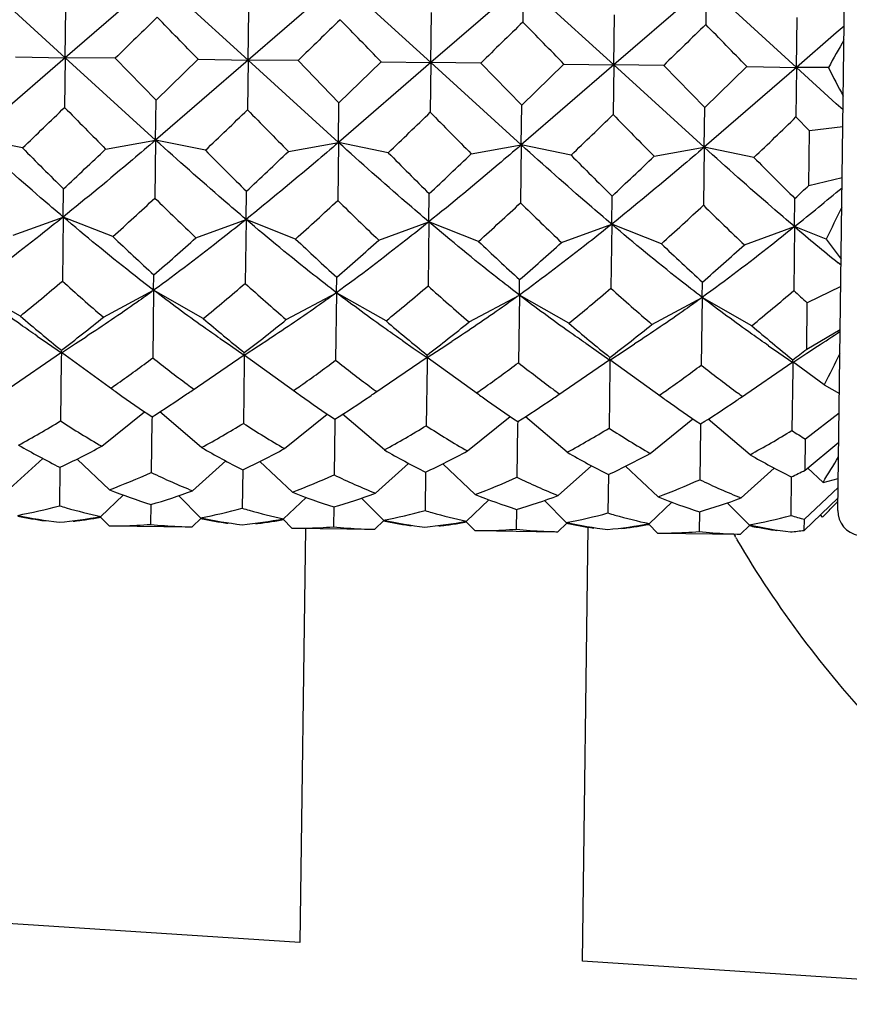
# Model space of a CAD drawing. Header units: inches. Extents: x 0 to 22, y 0 to 17.
# Tile 27 of 56: x 16.203 to 16.399, y 5.281 to 5.515. Entities that reach past the tile are written whole.
import ezdxf

# ---------------------------------------------------------------- set-up
doc = ezdxf.new("R2010")
doc.units = ezdxf.units.IN
doc.header["$LTSCALE"] = 1.21
doc.header["$MEASUREMENT"] = 0
doc.layers.get('0').update_dxf_attribs({"linetype": 'CONTINUOUS'})
doc.layers.add('02___PRT_ALL_AXES', color=7, linetype='CONTINUOUS')

msp = doc.modelspace()

# ---------------------------------------------------------------- linework, layer by layer
at = {"color": 7, "linetype": 'CONTINUOUS'}
for p, q in [((16.3967009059, 5.3983769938), (16.3994321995, 5.6070205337)), ((16.2138050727, 5.5055061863), (16.1924133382, 5.5249819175)), ((16.235699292, 5.5244152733), (16.2138050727, 5.5055061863)), ((16.2570910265, 5.5049395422), (16.235699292, 5.5244152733)), ((16.2789852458, 5.5238486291), (16.2570910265, 5.5049395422)), ((16.3003769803, 5.504372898), (16.2789852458, 5.5238486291)), ((16.3222711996, 5.5232819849), (16.3003769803, 5.504372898)), ((16.3222711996, 5.5232819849), (16.3221491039, 5.5139550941)), ((16.3436629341, 5.5038062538), (16.3222711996, 5.5232819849)), ((16.3655571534, 5.5227153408), (16.3436629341, 5.5038062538)), ((16.3655571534, 5.5227153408), (16.3654350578, 5.51338845)), ((16.386948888, 5.5032396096), (16.3655571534, 5.5227153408)), ((16.2138050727, 5.5055061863), (16.213959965, 5.5173384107)), ((16.2570910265, 5.5049395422), (16.2572459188, 5.5167717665)), ((16.3003769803, 5.504372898), (16.3005318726, 5.5162051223)), ((16.3436629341, 5.5038062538), (16.3438178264, 5.5156384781)), ((16.386948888, 5.5032396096), (16.3871037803, 5.515071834)), ((16.3963261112, 5.5113829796), (16.386948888, 5.5032396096)), ((16.3982014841, 5.5130061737), (16.3963261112, 5.5113829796)), ((16.2138050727, 5.5055061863), (16.1919106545, 5.4865819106)), ((16.2019956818, 5.5057082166), (16.2138050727, 5.5055061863)), ((16.2138050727, 5.5055061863), (16.2136513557, 5.4937637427)), ((16.2256157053, 5.5053990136), (16.2138050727, 5.5055061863)), ((16.2351966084, 5.4860152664), (16.2138050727, 5.5055061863)), ((16.2353200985, 5.4954486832), (16.2256157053, 5.5053990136)), ((16.2570910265, 5.5049395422), (16.2351966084, 5.4860152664)), ((16.2353200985, 5.4954486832), (16.2452816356, 5.5051415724)), ((16.2452816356, 5.5051415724), (16.2570910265, 5.5049395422)), ((16.2570910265, 5.5049395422), (16.2569373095, 5.4931970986)), ((16.2689016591, 5.5048323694), (16.2570910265, 5.5049395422)), ((16.2784825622, 5.4854486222), (16.2570910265, 5.5049395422)), ((16.2786060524, 5.494882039), (16.2689016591, 5.5048323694)), ((16.3003769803, 5.504372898), (16.2784825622, 5.4854486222)), ((16.2786060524, 5.494882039), (16.2885675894, 5.5045749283)), ((16.2885675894, 5.5045749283), (16.3003769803, 5.504372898)), ((16.3003769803, 5.504372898), (16.3002232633, 5.4926304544)), ((16.3121876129, 5.5042657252), (16.3003769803, 5.504372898)), ((16.321768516, 5.484881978), (16.3003769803, 5.504372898)), ((16.3218920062, 5.4943153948), (16.3121876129, 5.5042657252)), ((16.3436629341, 5.5038062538), (16.321768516, 5.484881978)), ((16.3218920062, 5.4943153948), (16.3318535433, 5.5040082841)), ((16.3318535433, 5.5040082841), (16.3436629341, 5.5038062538)), ((16.3436629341, 5.5038062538), (16.3435092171, 5.4920638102)), ((16.3554735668, 5.5036990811), (16.3436629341, 5.5038062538)), ((16.3650544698, 5.4843153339), (16.3436629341, 5.5038062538)), ((16.36517796, 5.4937487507), (16.3554735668, 5.5036990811)), ((16.386948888, 5.5032396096), (16.3650544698, 5.4843153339)), ((16.36517796, 5.4937487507), (16.3751394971, 5.5034416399)), ((16.3751394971, 5.5034416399), (16.386948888, 5.5032396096)), ((16.386948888, 5.5032396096), (16.3867951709, 5.491497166)), ((16.3944790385, 5.5031712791), (16.386948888, 5.5032396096)), ((16.3963404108, 5.4946399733), (16.386948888, 5.5032396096)), ((16.2351966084, 5.4860152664), (16.2353200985, 5.4954486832)), ((16.2784825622, 5.4854486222), (16.2786060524, 5.494882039)), ((16.321768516, 5.484881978), (16.3218920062, 5.4943153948)), ((16.3650544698, 5.4843153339), (16.36517796, 5.4937487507)), ((16.3979419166, 5.4931778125), (16.3963404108, 5.4946399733)), ((16.3867951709, 5.491497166), (16.3900024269, 5.488227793)), ((16.3898333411, 5.4753113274), (16.3900024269, 5.488227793)), ((16.3978893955, 5.4891657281), (16.3900024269, 5.488227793)), ((16.2036911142, 5.4841698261), (16.1919106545, 5.4865819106)), ((16.2233570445, 5.4839123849), (16.2351966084, 5.4860152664)), ((16.2351966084, 5.4860152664), (16.2350171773, 5.4723085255)), ((16.246977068, 5.4836031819), (16.2351966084, 5.4860152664)), ((16.2666429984, 5.4833457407), (16.2784825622, 5.4854486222)), ((16.2784825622, 5.4854486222), (16.2783031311, 5.4717418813)), ((16.2902630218, 5.4830365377), (16.2784825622, 5.4854486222)), ((16.3099289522, 5.4827790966), (16.321768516, 5.484881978)), ((16.321768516, 5.484881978), (16.3215890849, 5.4711752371)), ((16.3335489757, 5.4824698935), (16.321768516, 5.484881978)), ((16.353214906, 5.4822124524), (16.3650544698, 5.4843153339)), ((16.3650544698, 5.4843153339), (16.3648750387, 5.470608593)), ((16.3768349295, 5.4819032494), (16.3650544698, 5.4843153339)), ((16.3898333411, 5.4753113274), (16.3977323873, 5.4771718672)), ((16.2133116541, 5.467813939), (16.2133989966, 5.4744860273)), ((16.256597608, 5.4672472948), (16.2566849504, 5.4739193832)), ((16.2998835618, 5.4666806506), (16.2999709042, 5.473352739)), ((16.3431695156, 5.4661140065), (16.343256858, 5.4727860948)), ((16.3864554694, 5.4655473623), (16.3865428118, 5.4722194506)), ((16.201443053, 5.4634928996), (16.2133116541, 5.467813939)), ((16.2133116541, 5.467813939), (16.2131134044, 5.4526696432)), ((16.2250630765, 5.4631836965), (16.2133116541, 5.467813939)), ((16.2447290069, 5.4629262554), (16.256597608, 5.4672472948)), ((16.256597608, 5.4672472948), (16.2563993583, 5.452102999)), ((16.2683490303, 5.4626170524), (16.256597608, 5.4672472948)), ((16.2880149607, 5.4623596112), (16.2998835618, 5.4666806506)), ((16.2998835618, 5.4666806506), (16.2996853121, 5.4515363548)), ((16.3116349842, 5.4620504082), (16.2998835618, 5.4666806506)), ((16.3313009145, 5.4617929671), (16.3431695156, 5.4661140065)), ((16.3431695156, 5.4661140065), (16.3429712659, 5.4509697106)), ((16.354920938, 5.461483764), (16.3431695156, 5.4661140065)), ((16.3745868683, 5.4612263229), (16.3864554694, 5.4655473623)), ((16.3864554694, 5.4655473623), (16.3862572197, 5.4504030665)), ((16.393947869, 5.4625952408), (16.3864554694, 5.4655473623)), ((16.393947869, 5.4625952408), (16.3974790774, 5.4578215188)), ((16.3974606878, 5.4564167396), (16.3967841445, 5.4569652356)), ((16.2347314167, 5.4504792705), (16.2347792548, 5.4541336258)), ((16.2780173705, 5.4499126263), (16.2780652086, 5.4535669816)), ((16.3213033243, 5.4493459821), (16.3213511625, 5.4530003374)), ((16.2031700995, 5.4443695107), (16.1914454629, 5.4510459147)), ((16.3645892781, 5.448779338), (16.3646371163, 5.4524336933)), ((16.3973946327, 5.4513707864), (16.3894696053, 5.4475255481)), ((16.2228360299, 5.4441120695), (16.2347314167, 5.4504792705)), ((16.2347314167, 5.4504792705), (16.234521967, 5.4344794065)), ((16.2464560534, 5.4438028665), (16.2347314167, 5.4504792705)), ((16.2661219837, 5.4435454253), (16.2780173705, 5.4499126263)), ((16.2780173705, 5.4499126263), (16.2778079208, 5.4339127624)), ((16.2897420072, 5.4432362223), (16.2780173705, 5.4499126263)), ((16.3094079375, 5.4429787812), (16.3213033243, 5.4493459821)), ((16.3213033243, 5.4493459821), (16.3210938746, 5.4333461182)), ((16.333027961, 5.4426695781), (16.3213033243, 5.4493459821)), ((16.3526938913, 5.442412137), (16.3645892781, 5.448779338)), ((16.3645892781, 5.448779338), (16.3643798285, 5.432779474)), ((16.3763139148, 5.442102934), (16.3645892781, 5.448779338)), ((16.3893259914, 5.4365548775), (16.3894696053, 5.4475255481)), ((16.2071518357, 5.4396396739), (16.2096076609, 5.4379497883)), ((16.2504377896, 5.4390730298), (16.2528936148, 5.4373831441)), ((16.3893259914, 5.4365548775), (16.3972612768, 5.4411837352)), ((16.2096076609, 5.4379497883), (16.2128908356, 5.4356676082)), ((16.2528936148, 5.4373831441), (16.2561767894, 5.435100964)), ((16.2937237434, 5.4385063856), (16.2961795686, 5.4368164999)), ((16.2961795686, 5.4368164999), (16.2994627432, 5.4345343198)), ((16.3370096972, 5.4379397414), (16.3394655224, 5.4362498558)), ((16.380295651, 5.4373730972), (16.3827514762, 5.4356832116)), ((16.2005267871, 5.4273291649), (16.2128925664, 5.435799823)), ((16.2128925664, 5.435799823), (16.2128696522, 5.4340494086)), ((16.2128908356, 5.4356676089), (16.2128965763, 5.4361061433)), ((16.2128925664, 5.435799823), (16.2250323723, 5.4270083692)), ((16.2438127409, 5.4267625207), (16.2561785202, 5.4352331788)), ((16.2561785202, 5.4352331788), (16.256155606, 5.4334827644)), ((16.2561767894, 5.4351009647), (16.2561825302, 5.4355394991)), ((16.2561785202, 5.4352331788), (16.2683183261, 5.4264417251)), ((16.2870986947, 5.4261958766), (16.299464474, 5.4346665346)), ((16.299464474, 5.4346665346), (16.2994415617, 5.4329162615)), ((16.2994627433, 5.4345343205), (16.2994684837, 5.4349728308)), ((16.299464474, 5.4346665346), (16.3116042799, 5.4258750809)), ((16.3394655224, 5.4362498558), (16.3427486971, 5.4339676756)), ((16.3427486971, 5.4339676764), (16.3427544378, 5.4344062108)), ((16.3827514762, 5.4356832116), (16.3860346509, 5.4334010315)), ((16.2128696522, 5.4340494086), (16.2126799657, 5.4195592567)), ((16.256155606, 5.4334827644), (16.2559659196, 5.4189926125)), ((16.2994415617, 5.4329162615), (16.2992518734, 5.4184259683)), ((16.3303846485, 5.4256292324), (16.3427504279, 5.4340998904)), ((16.3427275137, 5.432349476), (16.3425378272, 5.4178593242)), ((16.3427504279, 5.4340998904), (16.3427275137, 5.432349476)), ((16.3427504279, 5.4340998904), (16.3548902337, 5.4253084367)), ((16.3736706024, 5.4250625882), (16.3860363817, 5.4335332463)), ((16.3860363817, 5.4335332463), (16.3860134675, 5.4317828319)), ((16.3860346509, 5.4334010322), (16.3860403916, 5.4338395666)), ((16.3934967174, 5.4281317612), (16.3860363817, 5.4335332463)), ((16.3860134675, 5.4317828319), (16.385823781, 5.41729268)), ((16.2247395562, 5.4274286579), (16.2245936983, 5.4273278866)), ((16.3934967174, 5.4281317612), (16.3970629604, 5.426034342)), ((16.2680255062, 5.426862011), (16.2678796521, 5.4267612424)), ((16.3113114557, 5.4262953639), (16.3111656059, 5.4261945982)), ((16.3306883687, 5.4260417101), (16.3308315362, 5.4259371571)), ((16.3545974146, 5.4257287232), (16.3544515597, 5.4256279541)), ((16.3739743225, 5.4254750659), (16.3741174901, 5.4253705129)), ((16.222436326, 5.4135786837), (16.232543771, 5.4217392)), ((16.2343394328, 5.4205356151), (16.2343290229, 5.4197404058)), ((16.2460563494, 5.4132694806), (16.2361659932, 5.421691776)), ((16.2657222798, 5.4130120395), (16.2758297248, 5.4211725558)), ((16.2893423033, 5.4127028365), (16.2794519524, 5.4211251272)), ((16.3090082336, 5.4124453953), (16.3191156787, 5.4206059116)), ((16.3326282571, 5.4121361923), (16.3227378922, 5.4205584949)), ((16.3970021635, 5.421390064), (16.3890469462, 5.4152386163)), ((16.2343290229, 5.4197404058), (16.2341669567, 5.4073601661)), ((16.2776149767, 5.4191737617), (16.2774529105, 5.4067935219)), ((16.2776253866, 5.4199689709), (16.2776149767, 5.4191737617)), ((16.3209009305, 5.4186071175), (16.3207388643, 5.4062268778)), ((16.3209113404, 5.4194023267), (16.3209009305, 5.4186071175)), ((16.3522941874, 5.4118787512), (16.3624016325, 5.4200392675)), ((16.3641868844, 5.4180404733), (16.3640248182, 5.4056602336)), ((16.3641972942, 5.4188356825), (16.3641868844, 5.4180404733)), ((16.3759142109, 5.4115695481), (16.3660238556, 5.4199918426)), ((16.3889506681, 5.4078839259), (16.3890469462, 5.4152386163)), ((16.3889506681, 5.4078839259), (16.3969127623, 5.4145607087)), ((16.2006590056, 5.4035995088), (16.2085147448, 5.4106570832)), ((16.2125362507, 5.4085808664), (16.2124170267, 5.3994733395)), ((16.2242790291, 5.4032903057), (16.2166107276, 5.410551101)), ((16.2439449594, 5.4030328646), (16.2518006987, 5.4100904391)), ((16.2675649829, 5.4027236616), (16.2598966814, 5.4099844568)), ((16.2872309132, 5.4024662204), (16.2950866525, 5.4095237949)), ((16.3108509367, 5.4021570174), (16.3031826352, 5.4094178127)), ((16.3305168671, 5.4018995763), (16.3383726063, 5.4089571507)), ((16.3541368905, 5.4015903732), (16.3464685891, 5.4088511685)), ((16.2558222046, 5.4080142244), (16.2557029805, 5.3989066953)), ((16.2991081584, 5.4074475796), (16.2989889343, 5.3983400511)), ((16.3423941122, 5.406880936), (16.3422748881, 5.397773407)), ((16.3738028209, 5.4013329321), (16.3816585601, 5.4083905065)), ((16.385680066, 5.4063142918), (16.385560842, 5.3972067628)), ((16.3931942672, 5.4050275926), (16.3895306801, 5.4084964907)), ((16.3931942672, 5.4050275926), (16.3967996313, 5.4059186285)), ((16.2222187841, 5.3969606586), (16.2275293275, 5.4020304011)), ((16.2458388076, 5.3966514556), (16.240662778, 5.4018584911)), ((16.3967717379, 5.4037878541), (16.3887987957, 5.3962823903)), ((16.2340675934, 5.3997698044), (16.2340061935, 5.3950794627)), ((16.2655047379, 5.3963940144), (16.2708152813, 5.4014637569)), ((16.2891247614, 5.3960848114), (16.2839487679, 5.4012918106)), ((16.3087906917, 5.3958273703), (16.3141012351, 5.4008971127)), ((16.3324107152, 5.3955181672), (16.3272346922, 5.4007251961)), ((16.3520766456, 5.3952607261), (16.3573871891, 5.4003304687)), ((16.375696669, 5.394951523), (16.3705206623, 5.4001585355)), ((16.3887645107, 5.393663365), (16.396739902, 5.4013559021)), ((16.2773535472, 5.3992031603), (16.2772921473, 5.3945128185)), ((16.3206395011, 5.3986365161), (16.3205781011, 5.3939461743)), ((16.3639254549, 5.3980698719), (16.3638640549, 5.3933795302)), ((16.3930865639, 5.3968001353), (16.3925682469, 5.3973321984)), ((16.3930865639, 5.3968001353), (16.3933107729, 5.3970177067)), ((16.2241669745, 5.3947304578), (16.2221036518, 5.3968485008)), ((16.2241669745, 5.3947304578), (16.2246096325, 5.3947237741)), ((16.2438329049, 5.3944730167), (16.2459509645, 5.3965363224)), ((16.2674529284, 5.3941638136), (16.2653896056, 5.3962818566)), ((16.2871188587, 5.3939063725), (16.2892369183, 5.3959696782)), ((16.3107388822, 5.3935971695), (16.3086755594, 5.3957152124)), ((16.3304048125, 5.3933397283), (16.3325228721, 5.395403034)), ((16.354024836, 5.3930305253), (16.3519615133, 5.3951485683)), ((16.3736907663, 5.3927730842), (16.3758088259, 5.3948363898)), ((16.3887645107, 5.393663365), (16.3887987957, 5.3962823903)), ((16.2433904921, 5.3944779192), (16.2438329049, 5.3944730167)), ((16.2674529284, 5.3941638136), (16.2678955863, 5.3941571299)), ((16.2706501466, 5.3941210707), (16.2693670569, 5.2961058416)), ((16.2866763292, 5.3939112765), (16.2871188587, 5.3939063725)), ((16.3107388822, 5.3935971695), (16.3111815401, 5.3935904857)), ((16.3299619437, 5.3933446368), (16.3304048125, 5.3933397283)), ((16.3362445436, 5.2917224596), (16.3375887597, 5.394407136)), ((16.354024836, 5.3930305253), (16.3544674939, 5.3930238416)), ((16.3724935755, 5.3920812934), (16.3723804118, 5.3922750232)), ((16.3732484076, 5.3927779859), (16.3736907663, 5.3927730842)), ((16.2693670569, 5.2961058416), (16.0293948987, 5.3118344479)), ((16.4922959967, 5.281494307), (16.3362445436, 5.2917224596))]:
    msp.add_line(p, q, dxfattribs=at)
for points in [[(16.2128908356, 5.4356676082), (16.2162326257, 5.4378630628), (16.2187318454, 5.4394880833)], [(16.2561767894, 5.435100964), (16.2595185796, 5.4372964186), (16.2620177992, 5.4389214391)], [(16.2994627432, 5.4345343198), (16.3028045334, 5.4367297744), (16.3053037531, 5.438354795)], [(16.3427486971, 5.4339676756), (16.3460904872, 5.4361631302), (16.3485897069, 5.4377881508)], [(16.3860346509, 5.4334010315), (16.389376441, 5.4355964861), (16.3918756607, 5.4372215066)]]:
    msp.add_lwpolyline(points, dxfattribs=at)
for centre, radius, start, end in [((20.6921823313, 0.9233559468), 6.3988542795, 134.1444120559, 134.2688430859), ((11.6603016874, 1.0415897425), 6.3988542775, 44.2311569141, 44.3555879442), ((20.7354682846, 0.9227893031), 6.3988542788, 134.1444120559, 134.2688430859), ((11.7035876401, 1.0410230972), 6.398854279, 44.2311569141, 44.3555879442), ((20.7787542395, 0.9222226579), 6.3988542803, 134.1444120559, 134.2688430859), ((11.746873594, 1.0404564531), 6.398854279, 44.2311569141, 44.3555879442), ((20.8220401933, 0.9216560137), 6.3988542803, 134.1444120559, 134.2688430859), ((11.7901595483, 1.0398898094), 6.3988542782, 44.2311569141, 44.3555879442), ((16.6092741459, 5.3878333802), 0.2438027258, 149.9885239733, 151.7656661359), ((16.6247245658, 5.6188181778), 0.2576571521, 206.6692994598, 208.3568688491), ((14.7641528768, 6.9886412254), 2.0822354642, 313.7364874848, 314.1170218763), ((17.7017844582, 6.9501855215), 2.0822354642, 224.3829781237, 224.7635125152), ((14.8074388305, 6.9880745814), 2.0822354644, 313.7364874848, 314.1170218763), ((17.7450704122, 6.9496188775), 2.0822354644, 224.3829781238, 224.7635125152), ((14.8507247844, 6.9875079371), 2.0822354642, 313.7364874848, 314.1170218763), ((17.7883563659, 6.9490522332), 2.0822354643, 224.3829781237, 224.7635125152), ((14.8940107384, 6.9869412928), 2.0822354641, 313.7364874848, 314.1170218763), ((17.8316423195, 6.9484855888), 2.082235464, 224.3829781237, 224.7635125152), ((14.9372966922, 6.9863746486), 2.0822354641, 313.7364874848, 314.1170218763), ((17.0787002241, 6.3516471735), 1.2321355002, 224.7523449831, 225.3899727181), ((15.371355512, 6.3739977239), 1.2321357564, 313.1100273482, 313.7476549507), ((17.1219861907, 6.3510805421), 1.2321355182, 224.7523449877, 225.3899727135), ((15.4146416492, 6.3734308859), 1.2321354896, 313.1100272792, 313.7476550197), ((17.1652721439, 6.3505138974), 1.2321355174, 224.7523449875, 225.3899727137), ((15.4579276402, 6.3728642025), 1.2321354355, 313.1100272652, 313.7476550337), ((17.2085580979, 6.3499472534), 1.2321355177, 224.7523449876, 225.3899727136), ((15.5012135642, 6.3722975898), 1.2321354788, 313.1100272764, 313.7476550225), ((17.2518440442, 6.3493806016), 1.2321355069, 224.7523449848, 225.3899727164), ((15.8501449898, 6.1312216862), 0.8548398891, 308.8571757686, 309.8318152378), ((15.6202815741, 6.2910097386), 1.1214159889, 313.101896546, 313.3325903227), ((15.6438855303, 6.1071709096), 0.8674600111, 312.0652265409, 312.9571476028), ((16.8137407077, 6.061642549), 0.8259754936, 225.5204535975, 226.4571722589), ((15.6871714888, 6.1066042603), 0.8674600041, 312.0652265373, 312.9571476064), ((16.8858509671, 6.0909126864), 0.8674600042, 225.5428523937, 226.4347734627), ((15.7304574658, 6.1060375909), 0.8674599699, 312.0652265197, 312.957147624), ((16.9291369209, 6.0903460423), 0.8674600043, 225.5428523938, 226.4347734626), ((15.7737434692, 6.1054708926), 0.8674598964, 312.065226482, 312.9571476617), ((16.972422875, 6.0897793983), 0.8674600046, 225.5428523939, 226.4347734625), ((16.919833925, 5.2106698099), 0.5831145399, 153.5758647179, 154.4032742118), ((16.780927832, 5.9297923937), 0.6092059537, 229.6452030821, 230.9082125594), ((16.6797911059, 5.9416401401), 0.6600743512, 226.456566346, 227.6091514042), ((15.8204330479, 5.9330342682), 0.6332681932, 310.8664533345, 312.0678289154), ((16.7048056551, 5.9214572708), 0.6332682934, 226.4321711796, 227.6335465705), ((15.8637189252, 5.9324677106), 0.6332683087, 310.866453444, 312.067828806), ((16.7480916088, 5.9208906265), 0.6332682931, 226.4321711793, 227.6335465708), ((15.9070049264, 5.9319010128), 0.6332682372, 310.8664533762, 312.0678288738), ((16.7913775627, 5.9203239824), 0.6332682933, 226.4321711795, 227.6335465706), ((15.9502908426, 5.9313344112), 0.633268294, 310.8664534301, 312.0678288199), ((15.8886496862, 5.8312613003), 0.4986064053, 309.1090946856, 310.5975066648), ((16.5356900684, 5.8093608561), 0.4809202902, 227.8751231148, 229.4182755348), ((15.9319356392, 5.8306946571), 0.4986064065, 309.1090946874, 310.5975066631), ((16.5789760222, 5.8087942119), 0.4809202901, 227.8751231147, 229.4182755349), ((15.9752216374, 5.8301279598), 0.4986063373, 309.1090945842, 310.5975067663), ((16.6339481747, 5.8215047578), 0.4986063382, 227.9024932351, 229.3909054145), ((16.0185075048, 5.8295614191), 0.498606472, 309.1090947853, 310.5975065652), ((16.6772341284, 5.8209381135), 0.4986063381, 227.9024932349, 229.3909054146), ((16.0617935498, 5.8289946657), 0.4986063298, 309.109094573, 310.5975067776), ((16.7396281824, 5.8416652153), 0.5272163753, 227.9130239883, 228.3817143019), ((16.4663523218, 5.7516182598), 0.4045573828, 229.4173993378, 231.2079842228), ((15.9759652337, 5.7477472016), 0.3913304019, 307.2617522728, 309.1128641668), ((16.5096382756, 5.7510516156), 0.4045573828, 229.4173993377, 231.2079842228), ((16.0192511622, 5.7471805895), 0.3913304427, 307.2617523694, 309.1128640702), ((16.544476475, 5.7403050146), 0.391330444, 229.3871359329, 231.2382476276), ((16.062537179, 5.7466138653), 0.3913303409, 307.2617521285, 309.1128643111), ((16.5877624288, 5.7397383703), 0.3913304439, 229.3871359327, 231.2382476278), ((16.105823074, 5.7460472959), 0.391330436, 307.2617523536, 309.112864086), ((16.6310483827, 5.7391717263), 0.3913304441, 229.3871359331, 231.2382476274), ((16.2086389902, 5.7202127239), 0.3371345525, 302.9230365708, 304.0192176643), ((16.1605623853, 5.7305541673), 0.3725162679, 307.2497361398, 307.8868199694), ((16.0394852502, 5.6946904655), 0.3251908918, 305.0512884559, 306.8527609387), ((16.4312801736, 5.6829380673), 0.3169313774, 231.6237596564, 233.4716524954), ((19.4125800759, 3.9211889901), 3.3742763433, 153.3344568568, 153.4744198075), ((16.0827658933, 5.6941309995), 0.3251998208, 305.0520891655, 306.8527511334), ((16.4745661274, 5.6823714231), 0.3169313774, 231.6237596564, 233.4716524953), ((16.1260459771, 5.6935722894), 0.3252096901, 305.0529741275, 306.8527403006), ((16.5228790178, 5.6883673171), 0.3251969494, 231.6472457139, 233.4481683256), ((16.1693388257, 5.6929963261), 0.3251980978, 305.0519346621, 306.8527530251), ((16.5661649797, 5.6878006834), 0.3251969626, 231.6472457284, 233.4481671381), ((16.0578700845, 5.6687924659), 0.2934312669, 304.6584616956, 305.0167149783), ((16.4170180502, 5.6637774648), 0.2930455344, 233.482547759, 233.8765097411), ((16.1011507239, 5.6682334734), 0.293440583, 304.6584646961, 305.0175509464), ((16.4603040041, 5.6632108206), 0.2930455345, 233.4825477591, 233.8765097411), ((16.1444308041, 5.6676752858), 0.2934508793, 304.6584680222, 305.0184748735), ((16.3916191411, 5.6561702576), 0.2833131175, 233.9851258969, 234.280858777), ((16.3802197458, 5.6402201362), 0.2637082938, 234.2685088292, 236.4139901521), ((16.0976732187, 5.6387391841), 0.257468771, 302.0599959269, 304.2582593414), ((16.0832776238, 5.6602127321), 0.283320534, 304.2198571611, 304.5148716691), ((16.4349050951, 5.6556036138), 0.283313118, 233.985125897, 234.2808587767), ((16.4235056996, 5.6396534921), 0.2637082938, 234.2685088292, 236.4139901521), ((16.1409571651, 5.6381756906), 0.2574725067, 302.0600023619, 304.2587700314), ((16.1265607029, 5.6596502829), 0.2833256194, 304.2203480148, 304.5148700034), ((16.4781910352, 5.6550369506), 0.2833130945, 233.9851258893, 234.2808610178), ((16.4632395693, 5.6339490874), 0.2574633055, 234.2424878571, 236.440013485), ((16.1698541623, 5.659072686), 0.2833123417, 304.219066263, 304.5148743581), ((16.5038225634, 5.6629597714), 0.2934375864, 233.4827178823, 233.8415362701), ((16.1877236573, 5.6670987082), 0.293438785, 304.6584641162, 305.01738964), ((16.5214769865, 5.654470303), 0.2833130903, 233.9851258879, 234.2808614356), ((16.2131349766, 5.6585135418), 0.2833214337, 304.2199439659, 304.5148713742), ((16.5471085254, 5.6623931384), 0.2934376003, 233.4827166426, 233.8415362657), ((16.1842483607, 5.6376008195), 0.2574627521, 302.0599855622, 304.2574364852), ((16.5065255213, 5.6333824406), 0.2574633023, 234.2424882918, 236.4400134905), ((16.2275307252, 5.6370398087), 0.2574694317, 302.0599970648, 304.2583496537), ((16.0981429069, 5.6064387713), 0.2191864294, 298.5121257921, 301.5038213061), ((16.3290448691, 5.5984419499), 0.2134005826, 236.9556127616, 240.0284401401), ((16.1414288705, 5.6058721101), 0.2191864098, 298.5121256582, 301.50382144), ((16.3723308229, 5.5978753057), 0.2134005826, 236.9556127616, 240.0284401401), ((16.1847148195, 5.6053054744), 0.2191864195, 298.512125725, 301.5038213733), ((16.4156167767, 5.5973086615), 0.2134005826, 236.9556127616, 240.0284401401), ((16.228000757, 5.6047388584), 0.219186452, 298.5121259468, 301.5038211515), ((16.4619275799, 5.6016765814), 0.2191864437, 236.9961787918, 239.9878741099), ((16.2712867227, 5.6041721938), 0.2191864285, 298.5121257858, 301.5038213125), ((16.5101503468, 5.6088257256), 0.2283462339, 237.0118787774, 237.9709013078), ((16.2965039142, 5.5763703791), 0.1876255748, 240.0279473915, 243.4148256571), ((16.1350501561, 5.574427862), 0.1830540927, 295.0428706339, 298.5143563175), ((16.339789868, 5.575803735), 0.1876255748, 240.0279473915, 243.414825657), ((16.1783361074, 5.5738612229), 0.1830540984, 295.0428706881, 298.5143562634), ((16.3830758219, 5.5752370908), 0.1876255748, 240.0279473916, 243.414825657), ((16.221622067, 5.5732945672), 0.1830540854, 295.0428705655, 298.514356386), ((16.4241950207, 5.5706427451), 0.1830540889, 239.9856436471, 243.4571294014), ((16.2649080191, 5.5727279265), 0.1830540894, 295.0428706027, 298.5143563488), ((16.4674809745, 5.5700761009), 0.1830540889, 239.9856436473, 243.4571294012), ((15.9781746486, 5.6613626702), 0.4878001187, 328.2986272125, 329.1293520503), ((16.1689236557, 5.5518254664), 0.1585147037, 290.4391778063, 294.3048481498), ((16.3017999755, 5.5469733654), 0.1551324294, 244.1529946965, 248.1029793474), ((16.2122096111, 5.5512588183), 0.1585146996, 290.4391777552, 294.3048482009), ((16.3450859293, 5.5464067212), 0.1551324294, 244.1529946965, 248.1029793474), ((16.3110266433, 5.566219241), 0.1764716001, 295.0262697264, 296.2039009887), ((16.2554955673, 5.5506921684), 0.1585146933, 290.4391776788, 294.3048482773), ((16.3883718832, 5.545840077), 0.1551324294, 244.1529946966, 248.1029793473), ((16.2987815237, 5.550125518), 0.1585146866, 290.439177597, 294.3048483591), ((16.433027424, 5.5483681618), 0.1585147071, 244.1951518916, 248.0608221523), ((16.276621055, 5.5335209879), 0.1403556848, 248.1039287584, 252.3511256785), ((16.1958303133, 5.5321649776), 0.1378046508, 286.1095438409, 290.4354017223), ((16.3199070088, 5.5329543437), 0.1403556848, 248.1039287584, 252.3511256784), ((16.2391162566, 5.5315983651), 0.1378046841, 286.1095443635, 290.4354011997), ((16.3631929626, 5.5323876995), 0.1403556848, 248.1039287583, 252.3511256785), ((16.282402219, 5.5310316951), 0.1378046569, 286.1095439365, 290.4354016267), ((16.4056153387, 5.5294187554), 0.1378046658, 248.0645985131, 252.3904559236), ((16.1797089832, 5.5198347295), 0.1247264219, 280.5533982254, 285.2029158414), ((16.249278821, 5.5224396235), 0.1283725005, 253.3127646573, 254.0721024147), ((16.3256881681, 5.5304650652), 0.137804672, 286.1095441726, 290.4354013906), ((16.3252269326, 5.4656267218), 0.0966554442, 315.101354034, 317.1794273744), ((16.3175002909, 5.4728240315), 0.1072148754, 317.1648435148, 317.6445528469), ((16.2260839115, 5.5119531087), 0.1172928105, 258.4257679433, 260.053960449), ((16.2267589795, 5.51091926), 0.1162492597, 257.9815847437, 262.8878100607), ((16.2011434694, 5.5102250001), 0.1152084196, 275.590013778, 280.5405914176), ((16.2476918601, 5.5166299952), 0.12235043, 254.0401238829, 257.9832472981), ((16.2229949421, 5.5192680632), 0.1247263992, 280.5533978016, 285.2029162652), ((16.2925647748, 5.5218729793), 0.1283725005, 253.3127646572, 254.0721024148), ((16.2909778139, 5.516063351), 0.12235043, 254.0401238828, 257.9832472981), ((16.2662808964, 5.5187014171), 0.1247263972, 280.5533977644, 285.2029163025), ((16.3358507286, 5.5213063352), 0.1283725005, 253.3127646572, 254.0721024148), ((16.3342637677, 5.5154967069), 0.12235043, 254.0401238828, 257.9832472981), ((16.3095668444, 5.5181347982), 0.1247264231, 280.553398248, 285.2029158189), ((16.3791366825, 5.520739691), 0.1283725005, 253.3127646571, 254.0721024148), ((16.3775497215, 5.5149300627), 0.12235043, 254.0401238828, 257.983247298), ((16.3528528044, 5.5175681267), 0.1247263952, 280.5533977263, 285.2029163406), ((16.4221594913, 5.5192737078), 0.1274354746, 253.3099862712, 254.8239959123), ((16.3348726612, 5.4561002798), 0.0830985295, 314.4704012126, 314.6848567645), ((16.3334343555, 5.4575531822), 0.0851429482, 314.6854781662, 315.0513516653), ((16.4026059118, 5.3982996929), 0.0059055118, 179.25, 259.9722899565), ((16.2257050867, 5.5097981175), 0.1151047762, 260.0544184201, 261.7037060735), ((16.2020211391, 5.5101107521), 0.1151073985, 276.7985018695, 278.4477612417), ((16.2017900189, 5.5116896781), 0.1167031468, 278.4461196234, 279.2622214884), ((16.2016003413, 5.5128522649), 0.1178811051, 279.2622616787, 280.0722347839), ((16.2251674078, 5.5050650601), 0.1103391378, 269.4804981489, 271.1775034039), ((16.2251410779, 5.5059378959), 0.1112123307, 271.1818246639, 274.5720934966), ((16.2457703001, 5.5056688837), 0.1112133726, 263.9279152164, 267.3127016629), ((16.2693700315, 5.5113873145), 0.1172936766, 258.4257717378, 260.0527254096), ((16.2700449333, 5.5103526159), 0.1162492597, 257.9815847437, 262.8878100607), ((16.2689912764, 5.5092329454), 0.115106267, 260.0531791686, 261.7024507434), ((16.2444294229, 5.5096583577), 0.1152084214, 275.5900138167, 280.540591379), ((16.2453070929, 5.509544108), 0.1151073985, 276.7985018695, 278.4477612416), ((16.2450759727, 5.511123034), 0.1167031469, 278.4461196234, 279.2622214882), ((16.2448862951, 5.5122856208), 0.1178811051, 279.2622616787, 280.0722347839), ((16.3126557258, 5.5108193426), 0.1172923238, 258.4257658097, 260.0546545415), ((16.3133308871, 5.5097859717), 0.1162492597, 257.9815847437, 262.8878100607), ((16.3122768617, 5.5086640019), 0.1151039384, 260.0551148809, 261.70441157), ((16.2877153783, 5.5090917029), 0.1152084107, 275.5900135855, 280.5405916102), ((16.2885930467, 5.5089774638), 0.1151073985, 276.7985018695, 278.4477612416), ((16.2883619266, 5.5105563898), 0.1167031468, 278.4461196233, 279.2622214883), ((16.2881722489, 5.5117189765), 0.1178811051, 279.2622616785, 280.072234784), ((16.3559421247, 5.5102549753), 0.1172946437, 258.4257759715, 260.0513464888), ((16.3566168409, 5.5092193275), 0.1162492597, 257.9815847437, 262.8878100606), ((16.3555634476, 5.5081013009), 0.1151079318, 260.0517955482, 261.7010491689), ((16.3310013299, 5.508525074), 0.1152084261, 275.5900139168, 280.5405912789), ((16.3316478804, 5.5099897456), 0.1167031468, 278.4461196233, 279.2622214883), ((16.3314582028, 5.5111523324), 0.1178811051, 279.2622616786, 280.0722347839), ((16.3992278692, 5.5096872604), 0.1172935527, 258.4257711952, 260.0529020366), ((16.3997296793, 5.5076253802), 0.1152084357, 257.9594089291, 262.9099858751), ((16.2457210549, 5.5047965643), 0.110339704, 267.3170075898, 269.0194979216), ((16.2684533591, 5.5044989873), 0.1103397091, 269.480502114, 271.183041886), ((16.2684269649, 5.505372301), 0.111213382, 271.1873476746, 274.5720847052), ((16.2890562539, 5.5051022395), 0.1112133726, 263.9279152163, 267.3127016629), ((16.2890070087, 5.5042299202), 0.110339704, 267.3170075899, 269.0194979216), ((16.3117393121, 5.5039325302), 0.1103398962, 269.4805034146, 271.1848515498), ((16.3117128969, 5.504806), 0.1112137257, 271.1891522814, 274.5720818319), ((16.3323422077, 5.5045355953), 0.1112133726, 263.9279152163, 267.3127016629), ((16.3322929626, 5.503663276), 0.110339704, 267.3170075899, 269.0194979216), ((16.3318790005, 5.5084108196), 0.1151073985, 276.7985018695, 278.4477612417), ((16.355025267, 5.5033656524), 0.1103396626, 269.4805017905, 271.1825913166), ((16.354998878, 5.5042389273), 0.1112132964, 271.1868983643, 274.5720854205), ((16.3756281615, 5.5039689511), 0.1112133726, 263.9279152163, 267.312701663), ((16.3755789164, 5.5030966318), 0.110339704, 267.3170075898, 269.0194979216), ((16.5814905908, 5.5142932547), 0.2421064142, 210.1246440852, 210.2640606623), ((16.3988491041, 5.5075328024), 0.1151060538, 260.0533563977, 261.7026302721), ((16.3744427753, 5.5065332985), 0.1137749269, 275.5819913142, 277.2314493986), ((16.5819857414, 5.5145825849), 0.2426799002, 210.3171135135, 210.5002743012)]:
    msp.add_arc(centre, radius, start, end, dxfattribs=at)
for points, knots in [([(16.2133116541, 5.467813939), (16.2115206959, 5.4693336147), (16.2043162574, 5.4755085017), (16.1972180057, 5.4818063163), (16.1919106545, 5.4865819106)], [0, 0, 0, 0, 0.2475450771, 1, 1, 1, 1]), ([(16.2351966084, 5.4860152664), (16.2333765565, 5.4844618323), (16.2261449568, 5.4783191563), (16.2188402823, 5.4722615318), (16.2133116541, 5.467813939)], [0, 0, 0, 0, 0.2521871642, 1, 1, 1, 1]), ([(16.256597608, 5.4672472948), (16.2548066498, 5.4687669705), (16.2476022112, 5.4749418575), (16.2405039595, 5.4812396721), (16.2351966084, 5.4860152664)], [0, 0, 0, 0, 0.2475450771, 1, 1, 1, 1]), ([(16.2784825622, 5.4854486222), (16.2766625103, 5.4838951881), (16.2694309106, 5.4777525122), (16.2621262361, 5.4716948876), (16.256597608, 5.4672472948)], [0, 0, 0, 0, 0.2521871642, 1, 1, 1, 1]), ([(16.2998835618, 5.4666806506), (16.2980926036, 5.4682003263), (16.290888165, 5.4743752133), (16.2837899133, 5.4806730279), (16.2784825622, 5.4854486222)], [0, 0, 0, 0, 0.2475450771, 1, 1, 1, 1]), ([(16.321768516, 5.484881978), (16.3199484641, 5.483328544), (16.3127168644, 5.477185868), (16.3054121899, 5.4711282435), (16.2998835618, 5.4666806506)], [0, 0, 0, 0, 0.2521871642, 1, 1, 1, 1]), ([(16.3431695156, 5.4661140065), (16.3413785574, 5.4676336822), (16.3341741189, 5.4738085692), (16.3270758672, 5.4801063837), (16.321768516, 5.484881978)], [0, 0, 0, 0, 0.2475450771, 1, 1, 1, 1]), ([(16.3650544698, 5.4843153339), (16.363234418, 5.4827618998), (16.3560028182, 5.4766192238), (16.3486981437, 5.4705615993), (16.3431695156, 5.4661140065)], [0, 0, 0, 0, 0.2521871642, 1, 1, 1, 1]), ([(16.3864554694, 5.4655473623), (16.3846645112, 5.467067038), (16.3774600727, 5.473241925), (16.370361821, 5.4795397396), (16.3650544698, 5.4843153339)], [0, 0, 0, 0, 0.2475450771, 1, 1, 1, 1]), ([(16.2133116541, 5.467813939), (16.2114963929, 5.4663536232), (16.2043110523, 5.4606313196), (16.1969981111, 5.4550672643), (16.1914454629, 5.4510459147)], [0, 0, 0, 0, 0.2536290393, 1, 1, 1, 1]), ([(16.2347314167, 5.4504792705), (16.2329353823, 5.4518530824), (16.2256831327, 5.4574911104), (16.2185915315, 5.4633338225), (16.2133116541, 5.467813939)], [0, 0, 0, 0, 0.2461668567, 1, 1, 1, 1]), ([(16.256597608, 5.4672472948), (16.2547823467, 5.465786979), (16.2475970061, 5.4600646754), (16.2402840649, 5.4545006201), (16.2347314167, 5.4504792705)], [0, 0, 0, 0, 0.2536290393, 1, 1, 1, 1]), ([(16.2780173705, 5.4499126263), (16.2762213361, 5.4512864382), (16.2689690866, 5.4569244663), (16.2618774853, 5.4627671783), (16.256597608, 5.4672472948)], [0, 0, 0, 0, 0.2461668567, 1, 1, 1, 1]), ([(16.2998835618, 5.4666806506), (16.2980683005, 5.4652203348), (16.2908829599, 5.4594980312), (16.2835700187, 5.4539339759), (16.2780173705, 5.4499126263)], [0, 0, 0, 0, 0.2536290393, 1, 1, 1, 1]), ([(16.3213033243, 5.4493459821), (16.3195072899, 5.450719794), (16.3122550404, 5.4563578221), (16.3051634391, 5.4622005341), (16.2998835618, 5.4666806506)], [0, 0, 0, 0, 0.2461668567, 1, 1, 1, 1]), ([(16.3431695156, 5.4661140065), (16.3413542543, 5.4646536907), (16.3341689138, 5.458931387), (16.3268559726, 5.4533673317), (16.3213033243, 5.4493459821)], [0, 0, 0, 0, 0.2536290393, 1, 1, 1, 1]), ([(16.3645892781, 5.448779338), (16.3627932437, 5.4501531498), (16.3555409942, 5.4557911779), (16.348449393, 5.46163389), (16.3431695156, 5.4661140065)], [0, 0, 0, 0, 0.2461668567, 1, 1, 1, 1]), ([(16.3864554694, 5.4655473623), (16.3846402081, 5.4640870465), (16.3774548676, 5.4583647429), (16.3701419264, 5.4528006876), (16.3645892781, 5.448779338)], [0, 0, 0, 0, 0.2536290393, 1, 1, 1, 1]), ([(16.207151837, 5.439639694), (16.2058358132, 5.4405412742), (16.2005247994, 5.4442381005), (16.1953180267, 5.4480837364), (16.1914454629, 5.4510459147)], [0, 0, 0, 0, 0.2465274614, 1, 1, 1, 1]), ([(16.2347314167, 5.4504792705), (16.2334033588, 5.4495174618), (16.2281411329, 5.4457518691), (16.2227874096, 5.4421131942), (16.2187318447, 5.4394881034)], [0, 0, 0, 0, 0.2534101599, 1, 1, 1, 1]), ([(16.2504377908, 5.4390730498), (16.249121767, 5.43997463), (16.2438107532, 5.4436714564), (16.2386039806, 5.4475170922), (16.2347314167, 5.4504792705)], [0, 0, 0, 0, 0.2465274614, 1, 1, 1, 1]), ([(16.2780173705, 5.4499126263), (16.2766893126, 5.4489508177), (16.2714270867, 5.4451852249), (16.2660733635, 5.44154655), (16.2620177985, 5.4389214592)], [0, 0, 0, 0, 0.2534101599, 1, 1, 1, 1]), ([(16.2937237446, 5.4385064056), (16.2924077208, 5.4394079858), (16.287096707, 5.4431048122), (16.2818899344, 5.446950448), (16.2780173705, 5.4499126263)], [0, 0, 0, 0, 0.2465274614, 1, 1, 1, 1]), ([(16.3213033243, 5.4493459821), (16.3199752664, 5.4483841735), (16.3147130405, 5.4446185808), (16.3093593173, 5.4409799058), (16.3053037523, 5.438354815)], [0, 0, 0, 0, 0.2534101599, 1, 1, 1, 1]), ([(16.3370096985, 5.4379397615), (16.3356936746, 5.4388413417), (16.3303826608, 5.442538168), (16.3251758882, 5.4463838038), (16.3213033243, 5.4493459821)], [0, 0, 0, 0, 0.2465274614, 1, 1, 1, 1]), ([(16.3645892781, 5.448779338), (16.3632612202, 5.4478175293), (16.3579989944, 5.4440519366), (16.3526452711, 5.4404132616), (16.3485897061, 5.4377881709)], [0, 0, 0, 0, 0.2534101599, 1, 1, 1, 1]), ([(16.3802956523, 5.4373731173), (16.3789796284, 5.4382746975), (16.3736686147, 5.4419715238), (16.368461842, 5.4458171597), (16.3645892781, 5.448779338)], [0, 0, 0, 0, 0.2465274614, 1, 1, 1, 1]), ([(16.4922959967, 5.281494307), (16.4922887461, 5.2814957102), (16.4922644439, 5.2815144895), (16.4922042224, 5.2815407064), (16.4921078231, 5.2815950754), (16.4919714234, 5.2816660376), (16.4917973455, 5.2817590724), (16.4914897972, 5.2819224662), (16.4910139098, 5.2821766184), (16.4903363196, 5.2825397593), (16.4895213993, 5.2829791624), (16.4885760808, 5.2834922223), (16.4870751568, 5.2843130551), (16.4849300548, 5.2855020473), (16.482072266, 5.2871183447), (16.4788752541, 5.2889685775), (16.4753928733, 5.2910357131), (16.4716725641, 5.2933053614), (16.466323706, 5.2966649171), (16.4592936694, 5.301291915), (16.4506048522, 5.3074012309), (16.4416457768, 5.3141595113), (16.4325480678, 5.3215512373), (16.4234178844, 5.3295726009), (16.4143457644, 5.3382281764), (16.4022874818, 5.3507832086), (16.3878171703, 5.3681457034), (16.3776287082, 5.3833612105), (16.3728862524, 5.3914122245)], [0, 0, 0, 0, 0.0001348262, 0.0005382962, 0.0012093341, 0.0021468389, 0.0033486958, 0.0048114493, 0.0085054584, 0.0131977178, 0.0188466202, 0.0254079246, 0.0328339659, 0.0500782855, 0.0701831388, 0.0927729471, 0.1175132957, 0.1441149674, 0.172332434, 0.2328261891, 0.297739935, 0.366214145, 0.437664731, 0.5116939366, 0.588033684, 0.6665086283, 0.8294113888, 1, 1, 1, 1])]:
    msp.add_open_spline(points, degree=3, knots=knots, dxfattribs=at)
at = {"layer": '02___PRT_ALL_AXES', "color": 7, "linetype": 'CONTINUOUS'}
for p, q in [((16.2246096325, 5.3947237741), (16.2433902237, 5.3944779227)), ((16.2678955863, 5.3941571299), (16.2866761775, 5.3939112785)), ((16.3111815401, 5.3935904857), (16.3299621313, 5.3933446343)), ((16.3544674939, 5.3930238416), (16.3732480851, 5.3927779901))]:
    msp.add_line(p, q, dxfattribs=at)

doc.saveas('drawing.dxf')
